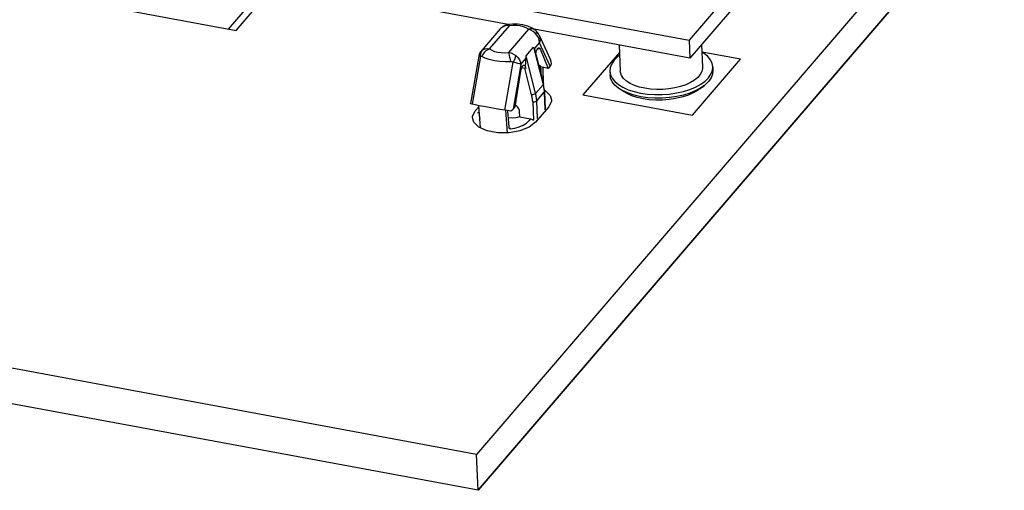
# Model space of a CAD drawing. Extents: x 0 to 1189, y 0 to 841.
# Tile 21 of 27: x 712 to 808, y 342 to 388. Entities that reach past the tile are written whole.
import ezdxf

# ---------------------------------------------------------------- set-up
doc = ezdxf.new("R2010")
doc.units = 0
doc.header["$LTSCALE"] = 65.395
doc.layers.get('0').update_dxf_attribs({"linetype": 'CONTINUOUS'})

msp = doc.modelspace()

# ---------------------------------------------------------------- linework, layer by layer
at = {"color": 7, "linetype": 'CONTINUOUS'}
for p, q in [((855.669, 461.217), (756.493, 345.796)), ((855.817, 457.746), (756.642, 342.325)), ((815.346, 430.445), (777.121, 385.959)), ((815.42, 428.71), (777.196, 384.224)), ((756.493, 345.796), (372.153, 417.105)), ((756.642, 342.325), (372.302, 413.635)), ((722.49, 396.095), (777.121, 385.959)), ((759.57, 387.494), (722.565, 394.36)), ((732.42, 387.049), (736.482, 391.778)), ((733.152, 386.914), (737.214, 391.642)), ((721.805, 389.019), (733.152, 386.914)), ((758.794, 387.073), (756.94, 384.915)), ((757.766, 385.128), (759.698, 387.377)), ((758.827, 387.109), (758.794, 387.073)), ((759.006, 387.249), (758.827, 387.109)), ((759.042, 387.292), (758.94, 387.216)), ((759.041, 387.292), (759.006, 387.249)), ((759.042, 387.292), (759.041, 387.292)), ((761.529, 387.037), (759.596, 384.789)), ((777.196, 384.224), (762.073, 387.03)), ((762.202, 386.942), (762.201, 386.942)), ((762.456, 386.669), (762.456, 386.669)), ((762.579, 386.459), (763.686, 384.056)), ((761.312, 384.464), (762.034, 385.305)), ((762.034, 385.305), (762.954, 381.656)), ((762.115, 385.145), (762.605, 385.715)), ((762.13, 385.093), (762.115, 385.145)), ((762.458, 385.175), (762.666, 385.136)), ((763.643, 383.462), (762.605, 385.715)), ((762.666, 385.136), (763.453, 383.24)), ((770.327, 385.498), (770.434, 383.001)), ((777.121, 385.959), (777.196, 384.224)), ((778.332, 385.546), (778.426, 383.343)), ((756.702, 384.411), (755.902, 379.816)), ((756.874, 384.413), (756.066, 379.766)), ((756.702, 384.412), (756.702, 384.411)), ((760.805, 383.621), (761.295, 384.191)), ((762.232, 380.815), (761.312, 384.464)), ((762.13, 385.092), (762.979, 381.726)), ((770.358, 384.774), (766.827, 380.666)), ((782.1, 384.117), (778.384, 384.806)), ((759.239, 379.178), (760.048, 383.824)), ((760.805, 383.621), (760.05, 379.28)), ((760.897, 383.307), (761.194, 383.252)), ((761.845, 380.671), (761.194, 383.252)), ((762.682, 383.469), (762.533, 383.496)), ((762.595, 383.247), (762.723, 383.223)), ((762.72, 383.376), (762.682, 383.469)), ((762.715, 383.336), (762.722, 383.254)), ((763.453, 383.24), (762.72, 383.376)), ((762.722, 383.254), (762.723, 383.223)), ((762.723, 383.223), (762.731, 382.711)), ((762.978, 381.726), (762.957, 383.332)), ((763.643, 383.462), (763.453, 383.24)), ((777.442, 378.696), (782.1, 384.117)), ((779.426, 383.386), (779.44, 383.039)), ((760.24, 379.502), (760.797, 382.961)), ((769.435, 382.958), (769.45, 382.611)), ((769.435, 382.958), (769.495, 382.624)), ((762.954, 381.656), (762.232, 380.815)), ((763.032, 381.482), (762.979, 381.726)), ((776.8, 381.651), (776.295, 381.477)), ((778.209, 381.277), (778.607, 381.587)), ((778.607, 381.587), (778.27, 381.352)), ((762.339, 380.093), (763.062, 380.934)), ((763.043, 381.173), (763.062, 380.934)), ((763.062, 380.934), (763.136, 379.209)), ((763.087, 380.998), (763.161, 379.273)), ((766.827, 380.666), (777.442, 378.696)), ((770.827, 380.96), (770.404, 381.235)), ((771.109, 380.796), (770.827, 380.96)), ((771.569, 380.589), (771.109, 380.796)), ((771.79, 380.981), (772.423, 380.836)), ((776.573, 381), (777.194, 381.195)), ((777.209, 380.848), (776.588, 380.653)), ((777.46, 380.823), (776.953, 380.612)), ((756.714, 379.357), (756.702, 379.631)), ((756.89, 377.467), (756.73, 379.625)), ((760.05, 379.28), (760.24, 379.502)), ((761.944, 380.004), (762.021, 378.209)), ((762.413, 378.368), (762.339, 380.093)), ((759.291, 379.169), (759.452, 377.001)), ((759.661, 377.523), (759.545, 379.13)), ((759.827, 379.091), (759.657, 379.114)), ((760.683, 378.527), (760.661, 379.047)), ((760.683, 378.527), (761.743, 378.33)), ((761.743, 378.33), (761.583, 378.143)), ((759.792, 377.418), (759.679, 377.438)), ((759.726, 377.383), (759.722, 377.384)), ((759.744, 377.362), (759.792, 377.418)), ((756.642, 342.325), (756.493, 345.796))]:
    msp.add_line(p, q, dxfattribs=at)
at = {"color": 6, "linetype": 'CONTINUOUS'}
for p, q in [((756.642, 342.325), (844.534, 444.624)), ((756.367, 379.111), (756.708, 379.508)), ((763.508, 379.52), (762.223, 378.024)), ((757.533, 377.186), (756.728, 377.538))]:
    msp.add_line(p, q, dxfattribs=at)
at = {"color": 7, "linetype": 'CONTINUOUS'}
for points in [[(759.698, 387.377), (759.443, 387.382), (759.211, 387.338), (759.006, 387.249)], [(759.594, 387.499), (759.407, 387.46), (759.176, 387.37), (759.041, 387.292)], [(762.201, 386.942), (761.907, 387.143), (761.482, 387.335), (761.004, 387.465), (760.497, 387.531), (759.997, 387.537), (759.594, 387.499)], [(759.698, 387.377), (759.651, 387.462), (759.608, 387.498), (759.594, 387.499)], [(761.529, 387.037), (761.326, 387.168), (761.058, 387.278), (760.741, 387.358), (760.394, 387.401), (760.037, 387.407), (759.698, 387.377)], [(762.201, 386.942), (762.081, 387.018), (761.914, 387.071), (761.726, 387.078), (761.529, 387.038)], [(762.18, 386.661), (761.98, 386.824), (761.761, 386.952), (761.529, 387.038)], [(762.18, 386.661), (762.326, 386.698), (762.425, 386.692), (762.456, 386.669)], [(762.605, 385.715), (762.577, 385.969), (762.493, 386.219), (762.358, 386.454), (762.18, 386.661)], [(762.456, 386.669), (762.386, 386.758), (762.281, 386.871), (762.202, 386.942)], [(762.579, 386.459), (762.505, 386.596), (762.456, 386.669)], [(762.58, 386.459), (762.654, 386.208), (762.659, 385.963), (762.605, 385.715)], [(757.766, 385.128), (757.575, 385.045), (757.397, 384.924), (757.236, 384.768), (757.103, 384.584), (757.006, 384.382)], [(757.134, 385.07), (757.323, 385.142), (757.536, 385.162), (757.766, 385.128)], [(757.766, 385.128), (757.967, 384.999), (758.234, 384.889), (758.551, 384.808), (758.901, 384.765), (759.258, 384.759), (759.596, 384.789)], [(762.115, 385.145), (762.094, 385.198), (762.067, 385.251), (762.034, 385.305)], [(762.243, 384.644), (762.245, 384.657), (762.278, 384.809), (762.325, 384.951), (762.381, 385.071), (762.443, 385.162)], [(762.443, 385.162), (762.508, 385.218), (762.574, 385.232)], [(762.574, 385.232), (762.623, 385.205), (762.666, 385.136)], [(756.94, 384.915), (756.874, 384.83), (756.756, 384.606), (756.702, 384.412)], [(756.874, 384.413), (756.762, 384.421), (756.707, 384.416), (756.702, 384.412)], [(756.874, 384.413), (756.904, 384.664), (756.992, 384.889), (757.134, 385.07)], [(757.006, 384.383), (756.958, 384.405), (756.914, 384.415), (756.874, 384.413)], [(756.94, 384.915), (756.969, 384.947), (757.134, 385.07)], [(759.813, 383.862), (759.301, 383.864), (758.767, 383.9), (758.224, 383.977), (757.731, 384.092), (757.324, 384.231), (757.006, 384.383)], [(759.596, 384.789), (759.853, 384.732), (760.092, 384.628), (760.307, 384.482)], [(759.813, 383.862), (759.781, 384.083), (759.741, 384.294), (759.696, 384.49), (759.646, 384.658), (759.596, 384.789)], [(760.307, 384.482), (760.253, 384.286), (760.165, 384.062), (760.048, 383.824)], [(760.307, 384.482), (760.501, 384.292), (760.653, 384.077), (760.756, 383.85), (760.805, 383.621)], [(761.263, 383.238), (761.262, 383.394), (761.262, 383.536), (761.263, 383.667), (761.266, 383.789), (761.271, 383.902), (761.277, 384.006), (761.285, 384.103), (761.295, 384.191)], [(761.295, 384.191), (761.306, 384.281), (761.311, 384.372), (761.312, 384.464)], [(770.371, 384.476), (770.187, 384.345), (769.855, 384.021)], [(779.426, 383.386), (779.365, 383.72), (779.204, 384.059), (778.946, 384.38), (778.595, 384.677), (778.363, 384.819)], [(760.048, 383.824), (759.979, 383.846), (759.9, 383.859), (759.813, 383.862)], [(760.805, 383.621), (760.682, 383.662), (760.508, 383.711), (760.293, 383.766), (760.048, 383.824)], [(760.797, 382.961), (760.831, 383.118), (760.877, 383.263), (760.934, 383.387), (760.997, 383.48)], [(760.997, 383.48), (761.061, 383.535), (761.122, 383.55), (761.129, 383.549)], [(761.129, 383.549), (761.175, 383.525), (761.218, 383.461), (761.247, 383.365), (761.263, 383.238)], [(761.264, 383.243), (761.238, 383.245), (761.216, 383.248), (761.194, 383.252)], [(762.682, 383.469), (762.702, 383.408), (762.715, 383.336)], [(763.643, 383.462), (763.695, 383.531), (763.735, 383.6), (763.761, 383.671)], [(763.761, 383.671), (763.746, 383.872), (763.686, 384.056)], [(769.855, 384.021), (769.616, 383.68), (769.475, 383.329), (769.435, 382.958)], [(777.194, 381.195), (777.758, 381.429), (778.254, 381.699), (778.673, 381.999), (779.005, 382.323), (779.245, 382.664), (779.386, 383.015), (779.426, 383.386)], [(778.426, 383.343), (778.424, 383.223), (778.356, 382.926)], [(770.404, 381.235), (770.282, 381.318), (769.931, 381.615), (769.672, 381.936), (769.51, 382.276), (769.45, 382.611)], [(769.495, 382.624), (769.656, 382.285), (769.915, 381.964), (770.265, 381.667), (770.699, 381.401), (771.211, 381.171), (771.79, 380.981)], [(771.394, 381.783), (771.041, 382.01), (770.763, 382.264), (770.567, 382.538), (770.457, 382.826), (770.434, 383.001)], [(778.356, 382.926), (778.201, 382.635), (777.961, 382.356), (777.643, 382.095)], [(779.44, 383.039), (779.401, 382.669), (779.26, 382.317), (779.02, 381.976)], [(762.979, 381.726), (762.979, 381.699), (762.954, 381.656)], [(762.954, 381.656), (763.007, 381.414), (763.043, 381.173)], [(763.087, 380.998), (763.068, 381.239), (763.032, 381.482)], [(772.824, 381.303), (772.296, 381.425), (771.816, 381.586), (771.394, 381.783)], [(776.295, 381.477), (775.747, 381.341), (775.17, 381.246), (774.577, 381.194), (773.978, 381.186), (773.389, 381.222), (772.824, 381.303)], [(777.643, 382.095), (777.253, 381.858), (776.8, 381.651)], [(778.27, 381.352), (777.773, 381.082), (777.209, 380.848)], [(779.02, 381.976), (778.688, 381.652), (778.607, 381.587)], [(762.232, 380.815), (762.181, 380.771), (762.11, 380.732), (762.024, 380.7), (761.933, 380.679), (761.845, 380.671)], [(761.944, 380.004), (761.927, 380.225), (761.893, 380.448), (761.845, 380.671)], [(762.339, 380.093), (762.32, 380.332), (762.284, 380.573), (762.232, 380.815)], [(763.062, 380.934), (763.085, 380.98), (763.087, 380.998)], [(771.23, 380.822), (770.718, 381.052), (770.404, 381.235)], [(772.437, 380.489), (771.807, 380.633), (771.23, 380.822)], [(772.657, 380.288), (772.089, 380.418), (771.569, 380.589)], [(772.423, 380.836), (773.095, 380.738), (773.794, 380.691), (774.506, 380.694), (775.214, 380.747), (775.909, 380.85), (776.573, 381)], [(776.588, 380.653), (775.924, 380.503), (775.23, 380.4), (774.52, 380.347), (773.808, 380.344), (773.109, 380.391), (772.437, 380.489)], [(776.953, 380.612), (776.396, 380.438), (775.799, 380.302), (775.175, 380.21), (774.536, 380.161), (773.894, 380.158), (773.263, 380.201), (772.657, 380.288)], [(778.209, 381.277), (777.907, 381.066), (777.46, 380.823)], [(756.066, 379.766), (755.965, 379.791), (755.911, 379.809), (755.902, 379.816)], [(759.239, 379.178), (758.769, 379.255), (758.235, 379.346), (757.709, 379.44), (757.214, 379.531), (756.757, 379.62), (756.356, 379.702), (756.066, 379.766)], [(760.661, 379.047), (760.65, 379.14), (760.626, 379.235), (760.587, 379.33), (760.535, 379.424), (760.469, 379.517), (760.387, 379.608), (760.29, 379.696), (760.274, 379.708)], [(761.944, 380.004), (762.035, 379.995), (762.128, 380.001), (762.216, 380.021), (762.288, 380.053), (762.339, 380.093)], [(756.778, 378.982), (756.736, 378.973), (756.625, 378.912), (756.574, 378.862)], [(756.76, 379.078), (756.765, 379.084), (756.77, 379.088)], [(756.809, 378.564), (756.797, 378.515), (756.827, 378.317)], [(759.657, 379.114), (759.461, 379.143), (759.239, 379.178)], [(760.683, 378.527), (760.324, 378.456), (759.949, 378.423), (759.596, 378.429)], [(760.05, 379.28), (759.986, 379.214), (759.912, 379.151), (759.827, 379.091)], [(759.722, 377.384), (759.693, 377.407), (759.672, 377.455), (759.661, 377.523)], [(759.744, 377.362), (760.213, 377.444), (760.646, 377.568), (761.028, 377.73), (761.344, 377.925), (761.583, 378.143)], [(761.743, 378.33), (761.839, 378.304), (761.932, 378.264), (762.021, 378.209)], [(759.792, 377.418), (759.756, 377.388), (759.726, 377.383)]]:
    msp.add_lwpolyline(points, dxfattribs=at)
at = {"color": 6, "linetype": 'CONTINUOUS'}
for points in [[(763.077, 381.123), (763.147, 381.092), (763.643, 380.618), (763.776, 380.199)], [(763.776, 380.199), (763.772, 380.069), (763.508, 379.52)], [(756.099, 378.432), (756.103, 378.561), (756.367, 379.111)], [(756.728, 377.538), (756.232, 378.013), (756.099, 378.432)], [(762.223, 378.024), (761.604, 377.544), (760.709, 377.189), (759.656, 377.002), (758.55, 377), (757.533, 377.186)]]:
    msp.add_lwpolyline(points, dxfattribs=at)

doc.saveas('drawing.dxf')
